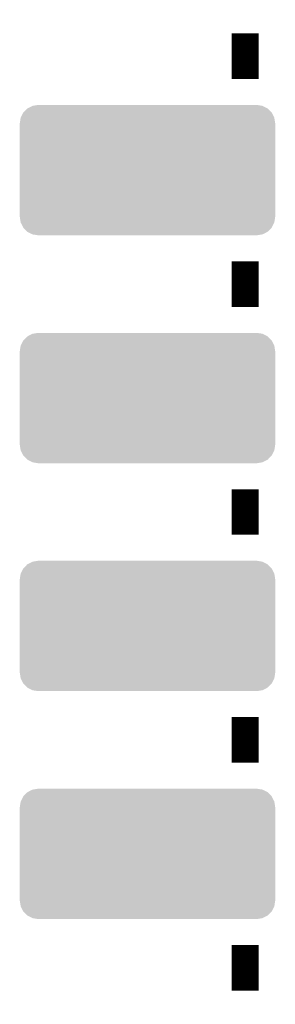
# Model space of a CAD drawing. Extents: x -9 to 122, y -9 to 65.
# Tile 187 of 256: x 82.89 to 85.74, y 17.06 to 28.03. Entities that reach past the tile are written whole.
import ezdxf

# ---------------------------------------------------------------- set-up
doc = ezdxf.new("R2010")
doc.units = 0
doc.layers.get('0').update_dxf_attribs({"linetype": 'CONTINUOUS'})
doc.layers.add('CLICKER_4_FOR_R7FA4M2A_V100_GTO', color=12, linetype='CONTINUOUS')
doc.layers.add('CLICKER_4_FOR_R7FA4M2A_V100_GTS', color=13, linetype='CONTINUOUS')

# ---------------------------------------------------------------- blocks, each defined once
blk = doc.blocks.new('CUSTOM_173')
for points in [[(-1.385174, 0.641776), (-1.341302, 0.68629), (1.385538, 0.641776), (1.34093, 0.68629)], [(-1.341302, 0.68629), (-1.339342, 0.687306), (1.34093, 0.68629), (1.33991, 0.687306)], [(-1.339342, 0.687306), (-1.284068, 0.715946), (1.33991, 0.687306), (1.283488, 0.715946)], [(-1.284068, 0.715946), (-1.28082, 0.716482), (1.283488, 0.715946), (1.282432, 0.716482)], [(-1.28082, 0.716482), (-1.22047, 0.72644), (1.282432, 0.716482), (1.22047, 0.72644)], [(-1.42494, 0.5207), (-1.415368, 0.582722), (1.42494, 0.5207), (1.415102, 0.582722)], [(-1.415368, 0.582722), (-1.41455, 0.584362), (1.415102, 0.582722), (1.41484, 0.584362)], [(-1.41455, 0.584362), (-1.386548, 0.64038), (1.41484, 0.584362), (1.386252, 0.64038)], [(-1.386548, 0.64038), (-1.385174, 0.641776), (1.386252, 0.64038), (1.385538, 0.641776)], [(-1.42621, -0.51943), (-1.42621, 0.51943), (1.42621, -0.51943), (1.42621, 0.51943)], [(-1.424936, 0.51943), (-1.42494, 0.5207), (1.424936, 0.51943), (1.42494, 0.5207)], [(-1.42494, -0.5207), (-1.424936, -0.51943), (1.42494, -0.5207), (1.424936, -0.51943)], [(-1.4151, -0.582722), (-1.42494, -0.5207), (1.415368, -0.582722), (1.42494, -0.5207)], [(-1.41484, -0.584362), (-1.4151, -0.582722), (1.414548, -0.584362), (1.415368, -0.582722)], [(-1.38625, -0.64038), (-1.41484, -0.584362), (1.386548, -0.64038), (1.414548, -0.584362)], [(-1.385538, -0.641776), (-1.38625, -0.64038), (1.385172, -0.641776), (1.386548, -0.64038)], [(-1.340928, -0.68629), (-1.385538, -0.641776), (1.341302, -0.68629), (1.385172, -0.641776)], [(-1.33991, -0.687306), (-1.340928, -0.68629), (1.33934, -0.687306), (1.341302, -0.68629)], [(-1.283486, -0.715946), (-1.33991, -0.687306), (1.284068, -0.715946), (1.33934, -0.687306)], [(-1.282432, -0.716482), (-1.283486, -0.715946), (1.280818, -0.716482), (1.284068, -0.715946)], [(-1.22047, -0.72644), (-1.282432, -0.716482), (1.22047, -0.72644), (1.280818, -0.716482)]]:
    blk.add_solid(points)

msp = doc.modelspace()

# ---------------------------------------------------------------- linework, layer by layer
at = {"layer": 'CLICKER_4_FOR_R7FA4M2A_V100_GTO', "const_width": 0.3048}
for points in [[(85.40496, 27.37358), (85.40496, 27.88158)], [(85.40496, 24.83358), (85.40496, 25.34158)], [(85.40496, 22.29358), (85.40496, 22.80158)], [(85.40496, 19.75358), (85.40496, 20.26158)], [(85.40496, 17.21358), (85.40496, 17.72158)]]:
    msp.add_lwpolyline(points, dxfattribs=at)

# ---------------------------------------------------------------- block references
at = {"layer": 'CLICKER_4_FOR_R7FA4M2A_V100_GTS'}
for p in [(84.3153, 26.35758), (84.3153, 23.81758), (84.3153, 21.27758), (84.3153, 18.73758)]:
    msp.add_blockref('CUSTOM_173', p, dxfattribs=at)

doc.saveas('drawing.dxf')
